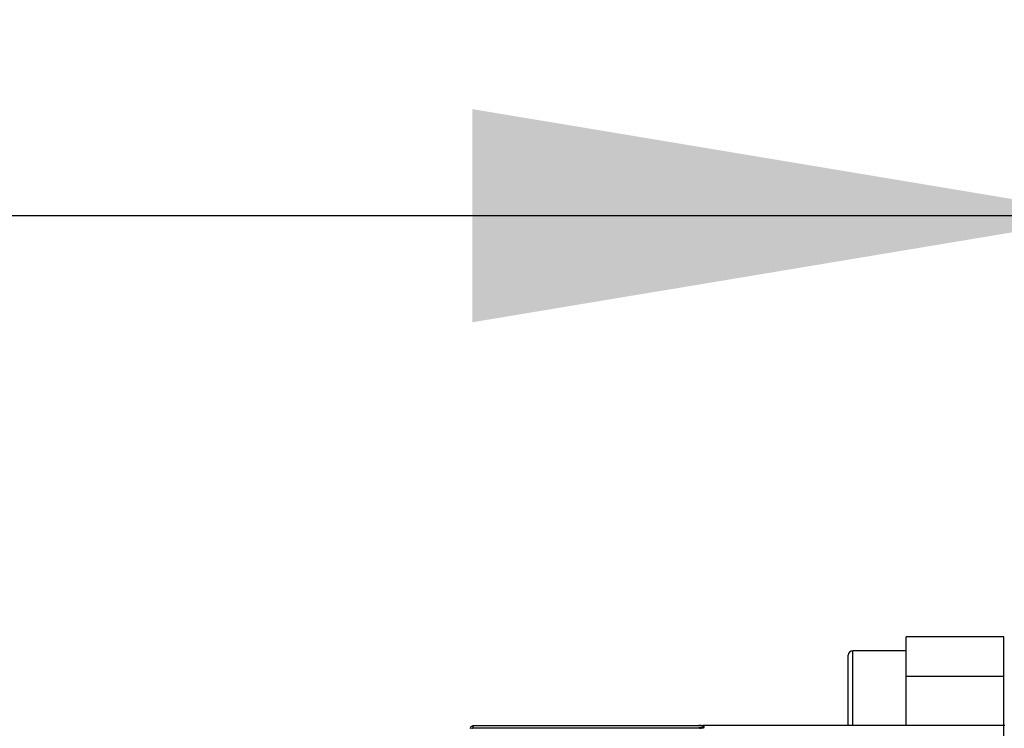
# Model space of a CAD drawing. Header units: millimetres. Extents: x 0 to 14268, y 0 to 10092.
# Tile 109 of 122: x 7748 to 7859, y 7531 to 7611. Entities that reach past the tile are written whole.
import ezdxf

# ---------------------------------------------------------------- set-up
doc = ezdxf.new("R2010")
doc.units = ezdxf.units.MM
doc.header["$LTSCALE"] = 784.74
doc.layers.get('0').update_dxf_attribs({"linetype": 'CONTINUOUS'})
for name, color, linetype in [('304304000144DXF_CONTINUOUS_LINE', 7, 'CONTINUOUS'), ('运动范围-新_DXF_BALLOON', 7, 'CONTINUOUS'), ('运动范围-新_DXF_DIMENSION', 7, 'CONTINUOUS')]:
    doc.layers.add(name, color=color, linetype=linetype)
doc.styles.get("Standard").update_dxf_attribs({"font": 'txt', "width": 0.7})
doc.dimstyles.new('DIMSTYLE_11', dxfattribs={"dimtxt": 108, "dimasz": 72, "dimexe": 1, "dimexo": 0, "dimgap": 2.25, "dimtad": 0, "dimtih": 1, "dimtoh": 1, "dimdec": 1, "dimdsep": 46, "dimtxsty": 'Standard', "dimblk": '_FILLED', "dimblk1": '_FILLED', "dimblk2": '_FILLED', "dimcen": 0.09, "dimclrt": 5, "dimazin": 2, "dimtp": 0.8, "dimtm": 0.8, "dimtfac": 1, "dimtdec": 0, "dimtofl": 0, "dimtmove": 0, "dimatfit": 3, "dimldrblk": '_FILLED', "dimfxl": 0, "dimtolj": 1, "dimarcsym": 0})
doc.dimstyles.new('DIMSTYLE_13', dxfattribs={"dimtxt": 108, "dimasz": 72, "dimexe": 1, "dimexo": 0, "dimgap": 2.25, "dimtad": 0, "dimtih": 1, "dimtoh": 1, "dimdec": 1, "dimdsep": 46, "dimtxsty": 'Standard', "dimblk": '_FILLED', "dimblk1": '_FILLED', "dimblk2": '_FILLED', "dimcen": 0.09, "dimclrt": 5, "dimazin": 2, "dimtp": 2, "dimtm": 2, "dimtfac": 1, "dimtdec": 0, "dimtofl": 0, "dimtmove": 0, "dimatfit": 3, "dimldrblk": '_FILLED', "dimfxl": 0, "dimtolj": 1, "dimarcsym": 0})
doc.dimstyles.new('DIMSTYLE_4', dxfattribs={"dimtxt": 108, "dimasz": 72, "dimexe": 1, "dimexo": 0, "dimgap": 2.25, "dimtad": 1, "dimdec": 0, "dimdsep": 46, "dimtxsty": 'Standard', "dimblk": '_FILLED', "dimblk1": '_FILLED', "dimblk2": '_FILLED', "dimcen": 0.09, "dimclrt": 5, "dimazin": 2, "dimtp": 0.5, "dimtm": 0.5, "dimtfac": 1, "dimtdec": 0, "dimtofl": 0, "dimtmove": 0, "dimatfit": 3, "dimldrblk": '_FILLED', "dimfxl": 0, "dimtolj": 1, "dimarcsym": 0})

# ---------------------------------------------------------------- blocks, each defined once
blk = doc.blocks.new('_FILLED')
at = {"color": 0, "linetype": 'ByBlock'}
blk.add_solid([(0, 0), (-1, 0.1667), (-1, -0.1667)], dxfattribs=at)
blk = doc.blocks.new('*D5')
at = {"layer": '运动范围-新_DXF_DIMENSION', "color": 2, "linetype": 'Continuous', "transparency": 16777216}
for p, q in [((7521.38, 6158.67), (7521.38, 7600.71)), ((7871.38, 7191.4), (7871.38, 7600.71)), ((7521.38, 7588.71), (7696.38, 7588.71)), ((7871.38, 7588.71), (7696.38, 7588.71))]:
    blk.add_line(p, q, dxfattribs=at)
at = {"layer": '运动范围-新_DXF_DIMENSION', "color": 2, "linetype": 'Continuous', "transparency": 16777216, "xscale": 72, "yscale": 72, "zscale": 72, "rotation": 180}
blk.add_blockref('_FILLED', (7521.38, 7588.71), dxfattribs=at)
at = {"layer": '运动范围-新_DXF_DIMENSION', "color": 2, "linetype": 'Continuous', "transparency": 16777216, "xscale": 72, "yscale": 72, "zscale": 72}
blk.add_blockref('_FILLED', (7871.38, 7588.71), dxfattribs=at)
blk = doc.blocks.new('*D22')
at = {"layer": '运动范围-新_DXF_BALLOON', "color": 2, "linetype": 'Continuous', "transparency": 16777216}
blk.add_line((8235.25, 6474.73), (8235.25, 8522.93), dxfattribs=at)
blk = doc.blocks.new('*D23')
at = {"layer": '运动范围-新_DXF_BALLOON', "color": 2, "linetype": 'Continuous', "transparency": 16777216}
for p, q in [((10479.76, 8135.13), (10479.76, 8522.93)), ((10204.82, 7896.92), (10479.76, 8135.13)), ((10204.82, 6139.27), (10204.82, 7896.92))]:
    blk.add_line(p, q, dxfattribs=at)
blk = doc.blocks.new('*D26')
at = {"layer": '运动范围-新_DXF_BALLOON', "color": 2, "linetype": 'Continuous', "transparency": 16777216}
blk.add_line((7871.38, 8378.8), (5369.54, 8378.8), dxfattribs=at)
blk = doc.blocks.new('*D32')
at = {"layer": '运动范围-新_DXF_BALLOON', "color": 2, "linetype": 'Continuous', "transparency": 16777216}
blk.add_line((7686.9, 7798.57), (10420.46, 7798.57), dxfattribs=at)

msp = doc.modelspace()

# ---------------------------------------------------------------- linework, layer by layer
at = {"color": 2, "linetype": 'Continuous'}
for centre, radius, start, end in [((7871.383, 6043.397), 2335.402, 2.352729, 142.647271), ((7028.734, 6750.463), 1237.619, 347.127091, 57.872909)]:
    msp.add_arc(centre, radius, start, end, dxfattribs=at)
at = {"layer": '304304000144DXF_CONTINUOUS_LINE', "color": 7, "linetype": 'Continuous'}
for p, q in [((7848.183, 7531.288), (7848.183, 7541.31)), ((7859.183, 7541.31), (7848.183, 7541.31)), ((7859.183, 7390.683), (7859.183, 7541.31)), ((7841.683, 7531.297), (7841.683, 7539.229)), ((7848.183, 7539.729), (7842.183, 7539.729)), ((7859.183, 7536.836), (7848.183, 7536.836)), ((7799.183, 7530.996), (7799.222, 7531.145)), ((7799.183, 7530.993), (7799.199, 7531.09)), ((7799.222, 7531.145), (7799.332, 7531.256)), ((7799.332, 7531.256), (7799.483, 7531.296)), ((7799.332, 7530.993), (7799.483, 7531.033)), ((7799.335, 7531.254), (7799.479, 7531.293)), ((7799.483, 7531.033), (7824.883, 7531.033)), ((7825.121, 7531.296), (7824.883, 7531.296)), ((7825.038, 7531.036), (7824.883, 7531.034)), ((7825.199, 7531.044), (7825.038, 7531.036)), ((7825.181, 7531.297), (7825.29, 7531.297)), ((7825.199, 7531.044), (7825.223, 7531.133)), ((7825.223, 7531.133), (7825.265, 7531.189)), ((7825.349, 7531.296), (7825.312, 7531.295)), ((7859.183, 7531.297), (7825.358, 7531.297)), ((7859.283, 7531.297), (7859.183, 7531.297))]:
    msp.add_line(p, q, dxfattribs=at)
at = {"layer": '304304000144DXF_CONTINUOUS_LINE', "color": 9, "linetype": 'Continuous'}
for p, q in [((7842.183, 7531.297), (7842.183, 7539.729)), ((7799.199, 7531.09), (7799.212, 7531.121)), ((7799.479, 7531.293), (7799.483, 7531.293)), ((7799.483, 7531.02), (7799.483, 7531.293)), ((7824.883, 7531.293), (7799.483, 7531.293)), ((7824.883, 7531.228), (7824.883, 7531.293)), ((7825.265, 7531.189), (7825.333, 7531.242)), ((7825.333, 7531.242), (7825.483, 7531.283)), ((7825.365, 7531.056), (7825.483, 7531.087)), ((7825.483, 7531.087), (7825.483, 7531.283))]:
    msp.add_line(p, q, dxfattribs=at)
at = {"layer": '304304000144DXF_CONTINUOUS_LINE', "color": 7, "linetype": 'Continuous'}
for points in [[(7799.212, 7531.121), (7799.222, 7531.14), (7799.335, 7531.254)], [(7825.365, 7531.059), (7825.375, 7531.062), (7825.355, 7531.058), (7825.288, 7531.05), (7825.199, 7531.044)]]:
    msp.add_lwpolyline(points, dxfattribs=at)
for centre, radius, start, end in [((7842.183, 7539.229), 0.5, 90, 180), ((7824.782, 7666.384), 135.088, 270.04261, 270.16909)]:
    msp.add_arc(centre, radius, start, end, dxfattribs=at)
at = {"layer": '304304000144DXF_CONTINUOUS_LINE', "color": 9, "linetype": 'Continuous'}
msp.add_arc((7825.322, 7507.039), 24.252, 90.51094, 90.62912, dxfattribs=at)
for points, knots in [([(7825.483, 7531.283), (7825.483, 7531.307), (7825.283, 7531.253), (7825.208, 7531.291), (7825.106, 7531.291)], [0, 0, 0, 0, 0.190868, 1, 1, 1, 1]), ([(7824.883, 7531.033), (7825.009, 7531.033), (7825.051, 7531.01), (7825.401, 7531.063), (7825.366, 7531.068)], [0, 0, 0, 0, 0.779405, 1, 1, 1, 1]), ([(7825.366, 7531.068), (7825.358, 7531.069), (7825.339, 7531.071), (7825.32, 7531.073), (7825.31, 7531.074)], [0, 0, 0, 0, 0.4280302, 1, 1, 1, 1])]:
    msp.add_open_spline(points, degree=3, knots=knots, dxfattribs=at)
at = {"layer": '304304000144DXF_CONTINUOUS_LINE', "color": 7, "linetype": 'Continuous'}
for points, knots in [([(7825.29, 7531.297), (7825.304, 7531.297), (7825.327, 7531.297), (7825.35, 7531.297), (7825.358, 7531.297)], [0, 0, 0, 0, 0.6510416, 1, 1, 1, 1]), ([(7825.358, 7531.297), (7825.359, 7531.296), (7825.365, 7531.296), (7825.353, 7531.296), (7825.349, 7531.296)], [0, 0, 0, 0, 0.1652093, 1, 1, 1, 1])]:
    msp.add_open_spline(points, degree=3, knots=knots, dxfattribs=at)

# ---------------------------------------------------------------- dimensions: what is measured, and where the dimension line sits
at = {"layer": '运动范围-新_DXF_BALLOON', "color": 2, "linetype": 'Continuous'}
for feature_location, offset, dtype, origin, dimstyle, picture, middle in [((8235.247, 6474.735), (0, 2048.194), 1, (7521.383, 6474.735), 'DIMSTYLE_11', '*D22', (8208.247, 8576.929)), ((10204.816, 6139.268), (274.945, 2383.661), 1, (7521.383, 6139.268), 'DIMSTYLE_13', '*D23', (10452.761, 8576.929)), ((7871.383, 8378.798), (-2501.841, 0), 0, (7871.383, 5425.897), 'DIMSTYLE_13', '*D26', (4861.942, 8405.798)), ((7686.898, 7798.566), (2733.559, 0), 0, (7686.898, 5425.897), 'DIMSTYLE_13', '*D32', (10474.457, 7825.566))]:
    dim = msp.add_ordinate_dim(feature_location=feature_location, offset=offset, dtype=dtype, origin=origin, dimstyle=dimstyle, dxfattribs=at)
    dim.commit()
    dim.dimension.update_dxf_attribs({"geometry": picture, "text_midpoint": middle})
at = {"layer": '运动范围-新_DXF_DIMENSION', "color": 2, "linetype": 'Continuous'}
dim = msp.add_linear_dim(base=(7521.383, 7588.708), p1=(7871.383, 7191.397), p2=(7521.383, 6158.668), angle=180, dimstyle='DIMSTYLE_4', dxfattribs=at)
dim.commit()
dim.dimension.update_dxf_attribs({"geometry": '*D5', "text_midpoint": (7582.983, 7588.708), "dimtype": 160})

doc.saveas('drawing.dxf')
